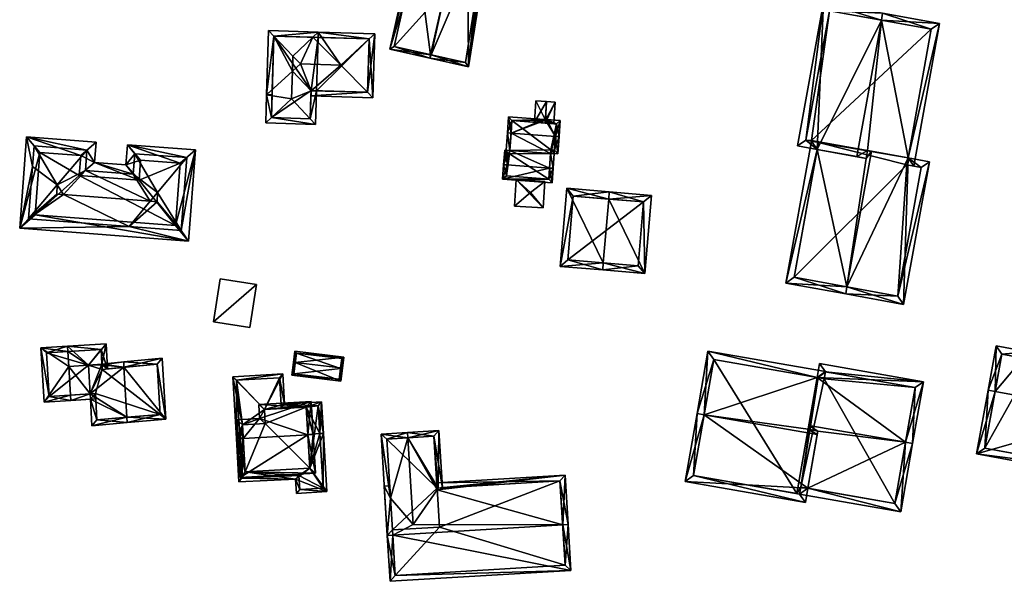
# Model space of a CAD drawing. Header units: inches. Extents: x 2528110 to 2532513, y 1151075 to 1152012.
# Tile 76 of 99: x 2532092 to 2532230, y 1151280 to 1151359. Entities that reach past the tile are written whole.
import ezdxf

# ---------------------------------------------------------------- set-up
doc = ezdxf.new("R2010")
doc.units = ezdxf.units.IN
doc.header["$MEASUREMENT"] = 0
doc.layers.add('Gebaeude Einzelhaus', color=10, linetype='Continuous')
doc.layers.add('Offenes Gebaeude', color=10, linetype='Continuous')

msp = doc.modelspace()

# ---------------------------------------------------------------- meshes
at = {"layer": 'Gebaeude Einzelhaus'}
mesh = msp.add_polyface(dxfattribs=at)
corners = [(2532156.168, 1151365.52, 399.453), (2532154.804, 1151352.165, 398.979), (2532157.574, 1151369.767, 398.979), (2532154.691, 1151365.852, 400.434), (2532149.587, 1151353.851, 402.497), (2532149.388, 1151353.384, 402.577), (2532156.94, 1151368.952, 399.304), (2532157.145, 1151369.863, 399.264), (2532152.313, 1151366.387, 402.577), (2532149.498, 1151353.871, 402.577), (2532149.629, 1151375.891, 399.61), (2532149.739, 1151376.379, 399.61), (2532148.763, 1151376.599, 398.979), (2532147.723, 1151367.42, 399.61), (2532143.823, 1151354.635, 398.979), (2532148.7, 1151371.763, 399.61), (2532154.393, 1151352.77, 399.304), (2532149.14, 1151376.001, 399.294), (2532144.42, 1151355.013, 399.294), (2532149.629, 1151375.891, 390.108), (2532149.14, 1151376.001, 390.108), (2532144.42, 1151355.013, 390.108), (2532154.393, 1151352.77, 390.108), (2532156.94, 1151368.952, 397.678), (2532156.939, 1151368.946, 390.108), (2532157.085, 1151369.877, 390.108), (2532154.21, 1151374.86, 390.108), (2532157.726, 1151373.949, 390.108)]
mesh.append_faces([[corners[k] for k in face] for face in [(4, 5, 9), (14, 18, 5), (5, 18, 9), (10, 17, 11), (11, 17, 12), (12, 17, 14), (14, 17, 18), (1, 6, 2), (2, 6, 7), (5, 16, 1), (1, 16, 6), (5, 4, 16), (13, 9, 8), (13, 14, 9), (9, 14, 5), (10, 12, 15), (15, 12, 13), (13, 12, 14), (10, 11, 12), (4, 9, 5), (4, 8, 9), (4, 3, 8), (0, 2, 6), (6, 2, 7), (5, 1, 4), (4, 1, 3), (3, 1, 0), (0, 1, 2)]], dxfattribs={"color": 13})
mesh.append_faces([[corners[k] for k in face] for face in [(19, 24, 20), (20, 24, 21), (21, 24, 22), (19, 26, 24), (24, 26, 25), (25, 26, 27), (16, 23, 6), (16, 22, 23), (23, 22, 24), (9, 18, 4), (4, 18, 16), (16, 18, 22), (22, 18, 21), (18, 17, 21), (21, 17, 20), (20, 17, 19), (19, 17, 10)]], dxfattribs={"color": 41})
mesh = msp.add_polyface(dxfattribs=at)
corners = [(2532215.5, 1151319.026, 400.23), (2532219.098, 1151338.938, 400.23), (2532216.119, 1151339.476, 402.79), (2532207.603, 1151321.469, 407.17), (2532211.023, 1151340.396, 407.17), (2532207.425, 1151320.485, 407.17), (2532210.487, 1151340.493, 406.725), (2532210.486, 1151340.486, 406.725), (2532203.457, 1151340.637, 401.048), (2532203.635, 1151341.621, 401.048), (2532202.651, 1151341.799, 400.23), (2532199.073, 1151321.994, 400.23), (2532210.291, 1151339.403, 406.725), (2532214.694, 1151320.188, 401.076), (2532217.935, 1151338.131, 401.076), (2532215.941, 1151338.491, 402.79), (2532200.235, 1151322.8, 401.048), (2532203.457, 1151340.637, 403.178), (2532204.341, 1151361.158, 400.83), (2532200.723, 1151341.131, 400.83), (2532212.405, 1151358.685, 407.907), (2532212.583, 1151359.669, 407.907), (2532208.964, 1151339.643, 407.907), (2532216.119, 1151339.476, 401.707), (2532215.941, 1151338.491, 401.707), (2532216.925, 1151338.313, 400.83), (2532220.524, 1151358.234, 400.83), (2532205.148, 1151359.996, 401.676), (2532201.885, 1151341.938, 401.675), (2532203.635, 1151341.621, 403.178), (2532219.363, 1151357.428, 401.706), (2532202.651, 1151341.799, 388.703), (2532203.635, 1151341.621, 388.703), (2532200.235, 1151322.8, 388.703), (2532214.694, 1151320.188, 388.703), (2532217.935, 1151338.131, 388.703), (2532215.941, 1151338.491, 388.703), (2532216.119, 1151339.476, 388.703), (2532202.67, 1151341.906, 388.703), (2532219.363, 1151357.428, 388.703), (2532205.148, 1151359.996, 388.703), (2532201.885, 1151341.938, 388.703)]
mesh.append_faces([[corners[k] for k in face] for face in [(26, 30, 21), (21, 30, 20), (25, 23, 26), (26, 23, 30), (25, 24, 23), (18, 28, 19), (19, 28, 17), (17, 28, 29), (21, 27, 18), (18, 27, 28), (21, 20, 27), (6, 22, 7), (7, 22, 12), (23, 20, 6), (6, 20, 22), (23, 26, 20), (20, 26, 21), (23, 25, 26), (23, 24, 25), (20, 17, 22), (21, 18, 20), (20, 18, 17), (17, 18, 19), (11, 16, 5), (5, 16, 3), (10, 8, 11), (11, 8, 16), (10, 9, 8), (1, 14, 2), (2, 14, 15), (0, 13, 1), (1, 13, 14), (0, 5, 13), (13, 5, 3), (12, 4, 7), (8, 3, 12), (12, 3, 4), (8, 11, 3), (3, 11, 5), (8, 10, 11), (8, 9, 10), (4, 6, 7), (0, 3, 5), (0, 2, 3), (3, 2, 4), (0, 1, 2)]], dxfattribs={"color": 13})
mesh.append_faces([[corners[k] for k in face] for face in [(40, 38, 41), (41, 38, 31), (40, 39, 38), (38, 39, 37), (22, 17, 12), (12, 17, 8), (29, 9, 17), (17, 9, 8), (28, 9, 29), (28, 10, 9), (28, 41, 10), (10, 41, 31), (28, 40, 41), (28, 27, 40), (27, 39, 40), (20, 30, 27), (27, 30, 39), (23, 37, 30), (30, 37, 39), (34, 36, 35), (36, 32, 37), (37, 32, 38), (38, 32, 31), (34, 33, 36), (36, 33, 32), (4, 2, 6), (6, 2, 23), (24, 23, 15), (15, 23, 2), (24, 37, 23), (24, 36, 37), (14, 24, 15), (14, 36, 24), (14, 35, 36), (14, 13, 35), (35, 13, 34), (3, 16, 13), (13, 16, 34), (34, 16, 33), (8, 33, 16), (8, 32, 33), (8, 9, 32), (10, 32, 9), (10, 31, 32)]], dxfattribs={"color": 41})
mesh = msp.add_polyface(dxfattribs=at)
corners = [(2532127.305, 1151345.083, 400.169), (2532126.52, 1151344.355, 399.87), (2532133.439, 1151344.148, 399.87), (2532132.711, 1151344.927, 400.172), (2532130.123, 1151347.695, 401.243), (2532130.239, 1151351.565, 401.243), (2532130.303, 1151353.687, 401.243), (2532127.645, 1151356.465, 400.169), (2532126.638, 1151348.293, 399.87), (2532126.905, 1151357.238, 399.87), (2532132.829, 1151348.849, 400.171), (2532133.579, 1151348.835, 399.87), (2532132.829, 1151348.858, 400.171), (2532133.802, 1151356.28, 399.87), (2532133.824, 1151357.03, 399.87), (2532133.058, 1151356.303, 400.169), (2532132.711, 1151344.92, 400.169), (2532127.633, 1151356.465, 400.164), (2532127.41, 1151348.994, 400.164), (2532127.293, 1151345.083, 400.165), (2532131.36, 1151352.583, 401.67), (2532136.999, 1151352.414, 401.67), (2532140.939, 1151356.066, 400.169), (2532141.724, 1151356.794, 399.87), (2532141.456, 1151347.849, 399.87), (2532140.701, 1151348.622, 400.175), (2532132.806, 1151348.108, 399.87), (2532127.388, 1151348.271, 399.87), (2532140.729, 1151348.621, 400.164), (2532140.951, 1151356.066, 400.165), (2532132.829, 1151348.858, 400.175), (2532133.802, 1151356.28, 390.485), (2532127.633, 1151356.465, 390.485), (2532127.293, 1151345.083, 390.485), (2532132.711, 1151344.92, 390.485), (2532132.806, 1151348.108, 392.333), (2532132.807, 1151348.108, 392.329), (2532132.829, 1151348.858, 390.485), (2532133.579, 1151348.835, 390.485), (2532140.729, 1151348.621, 390.485), (2532140.951, 1151356.066, 390.485)]
mesh.append_faces([[corners[k] for k in face] for face in [(25, 10, 30), (25, 26, 10), (25, 24, 26), (8, 18, 27), (23, 29, 22), (24, 28, 23), (23, 28, 29), (24, 25, 28), (14, 22, 15), (14, 23, 22), (8, 27, 18), (10, 20, 5), (10, 21, 20), (10, 25, 21), (10, 26, 25), (25, 26, 24), (5, 20, 6), (25, 22, 21), (25, 24, 22), (22, 24, 23), (14, 22, 23), (14, 21, 22), (14, 15, 21), (21, 15, 20), (20, 15, 6), (17, 9, 7), (15, 7, 14), (14, 7, 9), (13, 15, 14), (2, 16, 3), (10, 11, 3), (3, 11, 2), (10, 12, 11), (1, 19, 0), (8, 19, 1), (8, 18, 19), (8, 17, 18), (8, 9, 17), (1, 0, 2), (2, 0, 16), (15, 7, 6), (15, 14, 7), (7, 14, 9), (13, 14, 15), (10, 11, 12), (10, 3, 11), (11, 3, 2), (5, 4, 10), (10, 4, 3), (5, 8, 4), (4, 8, 0), (0, 8, 1), (5, 7, 8), (8, 7, 9), (5, 6, 7), (0, 3, 4), (0, 2, 3), (0, 1, 2)]], dxfattribs={"color": 13})
mesh.append_faces([[corners[k] for k in face] for face in [(38, 40, 39), (38, 31, 40), (22, 13, 15), (22, 40, 13), (13, 40, 31), (22, 29, 40), (29, 28, 40), (40, 28, 39), (28, 25, 39), (30, 11, 25), (25, 11, 39), (39, 11, 38), (30, 12, 11), (37, 35, 36), (30, 10, 12), (33, 37, 34), (37, 31, 38), (33, 32, 37), (37, 32, 31), (12, 37, 11), (11, 37, 38), (35, 10, 3), (35, 12, 10), (35, 37, 12), (34, 36, 16), (34, 37, 36), (36, 35, 16), (16, 35, 3), (16, 0, 34), (34, 0, 33), (0, 19, 33), (18, 33, 19), (17, 32, 18), (18, 32, 33), (7, 32, 17), (15, 32, 7), (13, 31, 15), (15, 31, 32)]], dxfattribs={"color": 41})
mesh = msp.add_polyface(dxfattribs=at)
corners = [(2532160.202, 1151338.478, 396.85), (2532159.704, 1151338.514, 396.85), (2532159.556, 1151336.485, 396.01), (2532166.107, 1151338.047, 396.85), (2532166.458, 1151335.983, 396.01), (2532166.605, 1151338.011, 396.85), (2532160.054, 1151340.553, 396.01), (2532159.854, 1151340.568, 396.01), (2532160.553, 1151340.517, 396.01), (2532166.257, 1151340.101, 396.01), (2532166.755, 1151340.065, 396.01), (2532160.315, 1151340.031, 396.215), (2532160.516, 1151340.016, 396.215), (2532160.091, 1151336.948, 396.217), (2532165.995, 1151336.518, 396.217), (2532166.937, 1151342.472, 396.85), (2532167.436, 1151342.436, 396.85), (2532167.6, 1151344.676, 396.01), (2532165.675, 1151344.816, 396.01), (2532165.538, 1151344.729, 396.046), (2532160.728, 1151342.925, 396.85), (2532165.369, 1151344.838, 396.01), (2532160.393, 1151345.2, 396.01), (2532160.229, 1151342.961, 396.85), (2532167.261, 1151340.028, 396.01), (2532166.796, 1151340.564, 396.184), (2532166.564, 1151340.526, 396.165), (2532160.855, 1151344.665, 396.197), (2532167.065, 1151344.214, 396.197), (2532166.293, 1151340.6, 396.184), (2532166.429, 1151340.444, 396.133), (2532166.639, 1151340.551, 396.176), (2532160.516, 1151340.016, 390.515), (2532160.553, 1151340.517, 390.515), (2532160.315, 1151340.031, 390.515), (2532160.091, 1151336.948, 390.515), (2532165.995, 1151336.518, 390.515), (2532166.257, 1151340.101, 390.515), (2532166.293, 1151340.6, 390.515), (2532166.429, 1151340.444, 390.515), (2532166.564, 1151340.526, 390.515), (2532166.639, 1151340.551, 390.515), (2532166.796, 1151340.564, 390.515), (2532167.065, 1151344.214, 390.515), (2532166.691, 1151344.241, 395.623), (2532165.513, 1151344.327, 396.046), (2532166.691, 1151344.241, 395.723), (2532163.997, 1151344.437, 395.633), (2532160.855, 1151344.665, 390.515), (2532163.997, 1151344.437, 395.733), (2532165.513, 1151344.327, 395.946)]
mesh.append_faces([[corners[k] for k in face] for face in [(31, 25, 26), (30, 26, 9), (29, 30, 9), (23, 8, 6), (23, 20, 8), (22, 27, 23), (23, 27, 20), (28, 16, 15), (28, 17, 16), (28, 18, 17), (27, 19, 28), (28, 19, 18), (22, 21, 27), (27, 21, 19), (25, 10, 26), (26, 10, 9), (25, 24, 10), (25, 16, 24), (25, 15, 16), (8, 23, 6), (9, 20, 8), (8, 20, 23), (10, 15, 9), (9, 15, 20), (10, 24, 15), (15, 24, 16), (20, 22, 23), (20, 21, 22), (15, 19, 20), (20, 19, 21), (15, 18, 19), (15, 17, 18), (15, 16, 17), (4, 14, 5), (5, 14, 3), (13, 1, 0), (4, 2, 14), (14, 2, 13), (13, 2, 1), (11, 8, 12), (11, 6, 8), (11, 7, 6), (11, 1, 7), (11, 0, 1), (5, 9, 10), (5, 3, 9), (9, 5, 10), (8, 3, 9), (9, 3, 5), (6, 0, 8), (8, 0, 3), (6, 1, 0), (6, 7, 1), (3, 4, 5), (0, 2, 3), (3, 2, 4), (0, 1, 2)]], dxfattribs={"color": 13})
mesh.append_faces([[corners[k] for k in face] for face in [(38, 48, 43), (38, 43, 42), (38, 42, 41), (38, 41, 40), (38, 40, 39), (33, 48, 38), (33, 38, 37), (8, 48, 33), (8, 27, 48), (8, 20, 27), (44, 47, 50), (49, 27, 45), (27, 49, 47), (47, 48, 27), (44, 43, 47), (47, 43, 48), (45, 28, 46), (46, 28, 44), (28, 45, 27), (44, 28, 43), (15, 25, 28), (28, 25, 43), (43, 25, 42), (25, 31, 42), (42, 31, 41), (31, 26, 41), (41, 26, 40), (26, 30, 40), (40, 30, 39), (30, 38, 39), (30, 29, 38), (29, 9, 38), (38, 9, 37), (32, 37, 36), (32, 36, 35), (32, 35, 34), (33, 37, 32), (9, 36, 37), (3, 14, 9), (9, 14, 36), (14, 13, 36), (36, 13, 35), (0, 11, 13), (13, 11, 35), (35, 11, 34), (11, 12, 34), (34, 12, 32), (12, 8, 32), (32, 8, 33)]], dxfattribs={"color": 41})
mesh = msp.add_polyface(dxfattribs=at)
corners = [(2532101.561, 1151340.566, 398.896), (2532102.628, 1151338.831, 398.896), (2532102.843, 1151341.645, 398.896), (2532108.013, 1151337.185, 398.896), (2532106.99, 1151338.499, 398.896), (2532101.342, 1151337.695, 398.896), (2532093.153, 1151342.386, 398.896), (2532093.961, 1151338.259, 398.896), (2532092.18, 1151329.664, 398.896), (2532094.181, 1151341.13, 398.896), (2532107.455, 1151329.884, 398.896), (2532115.744, 1151327.863, 398.896), (2532093.404, 1151330.958, 398.896), (2532114.723, 1151329.329, 398.896), (2532116.716, 1151340.585, 398.896), (2532115.5, 1151339.501, 398.896), (2532107.205, 1151341.313, 398.896), (2532108.233, 1151340.056, 398.896), (2532115.5, 1151339.501, 399.088), (2532108.233, 1151340.056, 399.088), (2532111.415, 1151334.658, 401.582), (2532114.723, 1151329.329, 399.088), (2532108.013, 1151337.185, 399.088), (2532110.391, 1151333.423, 400.937), (2532111.339, 1151333.35, 400.936), (2532107.455, 1151329.884, 399.088), (2532114.72, 1151329.329, 399.088), (2532098.294, 1151334.348, 400.937), (2532097.359, 1151334.419, 400.937), (2532093.404, 1151330.958, 399.088), (2532101.342, 1151337.695, 399.088), (2532097.426, 1151335.726, 401.582), (2532101.561, 1151340.566, 399.088), (2532094.181, 1151341.13, 399.088), (2532093.961, 1151338.259, 399.088), (2532114.57, 1151338.744, 398.896), (2532109.046, 1151339.166, 398.896), (2532113.903, 1151330.009, 398.896), (2532094.326, 1151331.505, 398.896), (2532094.994, 1151340.24, 398.896), (2532100.696, 1151339.804, 398.896), (2532108.831, 1151336.353, 398.896), (2532100.481, 1151336.989, 398.896), (2532100.481, 1151336.989, 389.648), (2532108.831, 1151336.353, 389.648), (2532100.696, 1151339.804, 389.648), (2532094.994, 1151340.24, 389.648), (2532094.326, 1151331.505, 389.648), (2532113.903, 1151330.009, 389.648), (2532114.57, 1151338.744, 389.648), (2532109.046, 1151339.166, 389.648)]
mesh.append_faces([[corners[k] for k in face] for face in [(4, 36, 41), (40, 1, 42), (42, 1, 41), (41, 1, 4), (40, 2, 1), (39, 6, 40), (40, 6, 2), (38, 8, 39), (39, 8, 6), (37, 11, 38), (38, 11, 8), (35, 14, 37), (37, 14, 11), (36, 16, 35), (16, 36, 4), (35, 16, 14), (31, 34, 29), (31, 33, 34), (32, 33, 31), (29, 28, 31), (31, 28, 27), (32, 31, 30), (30, 31, 27), (23, 30, 27), (23, 22, 30), (27, 25, 23), (27, 29, 25), (27, 28, 29), (23, 24, 20), (20, 24, 21), (23, 25, 24), (24, 25, 26), (20, 22, 23), (20, 19, 22), (21, 18, 20), (18, 19, 20), (17, 4, 3), (15, 16, 17), (17, 16, 4), (13, 14, 15), (15, 14, 16), (10, 11, 13), (13, 11, 14), (7, 8, 12), (12, 8, 10), (10, 8, 11), (0, 6, 9), (9, 6, 7), (7, 6, 8), (0, 2, 6), (5, 1, 0), (1, 5, 3), (1, 3, 4), (0, 1, 2)]], dxfattribs={"color": 13})
mesh.append_faces([[corners[k] for k in face] for face in [(48, 44, 49), (49, 44, 50), (45, 43, 46), (46, 43, 47), (47, 43, 48), (48, 43, 44), (41, 36, 44), (44, 36, 50), (36, 35, 50), (50, 35, 49), (35, 37, 49), (49, 37, 48), (37, 38, 48), (48, 38, 47), (38, 39, 47), (47, 39, 46), (39, 40, 46), (46, 40, 45), (40, 42, 45), (45, 42, 43), (42, 41, 43), (43, 41, 44), (7, 33, 9), (7, 34, 33), (0, 9, 32), (32, 9, 33), (0, 32, 5), (5, 32, 30), (7, 12, 34), (34, 12, 29), (22, 3, 30), (30, 3, 5), (12, 10, 29), (29, 10, 25), (15, 18, 13), (13, 18, 21), (13, 26, 10), (10, 26, 25), (13, 21, 26), (19, 17, 22), (22, 17, 3), (15, 17, 18), (18, 17, 19)]], dxfattribs={"color": 41})
mesh = msp.add_polyface(dxfattribs=at)
corners = [(2532174.357, 1151333.726, 401.399), (2532174.441, 1151334.723, 401.399), (2532168.503, 1151335.224, 397.918), (2532173.605, 1151324.819, 401.399), (2532167.581, 1151324.324, 397.918), (2532173.521, 1151323.823, 401.399), (2532179.391, 1151323.328, 397.503), (2532180.311, 1151334.226, 397.503), (2532168.663, 1151325.236, 398.503), (2532169.415, 1151334.144, 398.502), (2532178.479, 1151324.408, 398.164), (2532179.231, 1151333.314, 398.164), (2532179.231, 1151333.314, 390.469), (2532169.415, 1151334.144, 390.469), (2532168.663, 1151325.236, 390.469), (2532178.479, 1151324.408, 390.469)]
mesh.append_faces([[corners[k] for k in face] for face in [(0, 9, 1), (11, 0, 1), (1, 9, 2), (7, 11, 1), (6, 10, 11), (6, 11, 7), (3, 10, 5), (8, 3, 5), (5, 10, 6), (9, 8, 4), (2, 9, 4), (4, 8, 5), (0, 7, 1), (3, 6, 0), (0, 6, 7), (3, 5, 6), (3, 4, 5), (0, 2, 3), (3, 2, 4), (0, 1, 2)]], dxfattribs={"color": 13})
mesh.append_faces([[corners[k] for k in face] for face in [(12, 15, 14), (12, 14, 13), (11, 15, 12), (10, 15, 11), (14, 15, 3), (3, 15, 10), (8, 14, 3), (13, 14, 9), (9, 14, 8), (12, 13, 0), (0, 13, 9), (11, 12, 0)]], dxfattribs={"color": 41})
mesh = msp.add_polyface(dxfattribs=at)
corners = [(2532228.276, 1151306.864, 405.915), (2532227.293, 1151307.044, 405.915), (2532225.664, 1151298.154, 399.798), (2532245.237, 1151303.756, 405.915), (2532244.593, 1151294.686, 399.798), (2532246.22, 1151303.576, 405.915), (2532228.426, 1151313.239, 401.839), (2532232.933, 1151312.413, 401.839), (2532247.324, 1151309.6, 401.952), (2532243.139, 1151310.366, 401.952), (2532242.656, 1151313.277, 400.155), (2532243.739, 1151313.64, 399.798), (2532235.706, 1151314.55, 400.155), (2532242.755, 1151313.82, 399.798), (2532233.501, 1151315.515, 399.798), (2532235.805, 1151315.093, 399.798), (2532246.16, 1151308.796, 402.599), (2532241.975, 1151309.563, 402.599), (2532233.736, 1151311.249, 402.486), (2532229.23, 1151312.075, 402.486), (2532234.305, 1151314.351, 400.445), (2532235.625, 1151314.11, 400.445), (2532226.828, 1151298.958, 400.475), (2532243.789, 1151295.85, 400.475), (2532262.843, 1151318.574, 405.972), (2532263.828, 1151318.394, 405.972), (2532264.99, 1151324.744, 401.403), (2532255.114, 1151326.553, 401.403), (2532242.241, 1151329.048, 401.307), (2532256.271, 1151332.871, 396.856), (2532237.299, 1151323.253, 405.972), (2532243.374, 1151335.234, 396.856), (2532237.503, 1151329.915, 401.307), (2532236.315, 1151323.433, 405.972), (2532234.716, 1151314.699, 400.134), (2532235.7, 1151314.519, 400.134), (2532262.228, 1151309.661, 400.134), (2532242.65, 1151313.246, 400.134), (2532261.424, 1151310.825, 400.792), (2532242.83, 1151314.23, 400.792), (2532244.178, 1151334.07, 397.564), (2532243.045, 1151327.884, 402.015), (2532238.306, 1151328.751, 402.015), (2532255.108, 1151332.068, 397.564), (2532263.826, 1151323.94, 402.111), (2532253.95, 1151325.749, 402.111), (2532235.625, 1151314.11, 387.398), (2532235.805, 1151315.093, 387.398), (2532234.305, 1151314.351, 387.398), (2532233.736, 1151311.249, 387.398), (2532229.23, 1151312.075, 387.398), (2532226.828, 1151298.958, 387.398), (2532236.55, 1151297.176, 394.521), (2532236.55, 1151297.176, 387.398), (2532243.789, 1151295.85, 394.521), (2532246.16, 1151308.796, 394.521), (2532241.975, 1151309.563, 394.521), (2532242.755, 1151313.82, 394.521), (2532241.975, 1151309.563, 387.398), (2532242.755, 1151313.82, 387.398), (2532243.789, 1151295.85, 387.398), (2532246.16, 1151308.796, 387.398), (2532242.83, 1151314.23, 394.521), (2532261.114, 1151310.882, 394.521), (2532261.424, 1151310.825, 397.725), (2532259.472, 1151311.182, 398.002), (2532261.424, 1151310.825, 387.398), (2532249.938, 1151312.928, 398.193), (2532249.938, 1151312.928, 398.293), (2532261.424, 1151310.825, 398.293), (2532261.114, 1151310.882, 387.398), (2532263.826, 1151323.94, 387.398), (2532263.826, 1151323.94, 396.503), (2532263.768, 1151323.623, 398.293), (2532263.826, 1151323.94, 398.018), (2532253.95, 1151325.749, 397.99), (2532254.026, 1151325.735, 397.89), (2532253.95, 1151325.749, 387.398), (2532253.95, 1151325.749, 397.89), (2532254.354, 1151327.953, 395.975), (2532255.108, 1151332.068, 387.398), (2532254.354, 1151327.953, 396.075), (2532244.178, 1151334.07, 387.398), (2532243.045, 1151327.884, 387.398), (2532238.306, 1151328.751, 387.398), (2532242.83, 1151314.23, 387.398)]
mesh.append_faces([[corners[k] for k in face] for face in [(32, 42, 33), (33, 42, 30), (44, 25, 24), (44, 26, 25), (43, 27, 45), (45, 27, 44), (44, 27, 26), (40, 29, 43), (43, 29, 27), (40, 31, 29), (32, 28, 42), (42, 28, 41), (41, 28, 40), (40, 28, 31), (38, 10, 39), (38, 37, 10), (38, 36, 37), (38, 25, 36), (38, 24, 25), (12, 33, 30), (35, 34, 12), (12, 34, 33), (24, 36, 25), (30, 10, 24), (24, 10, 36), (36, 10, 37), (30, 12, 10), (12, 34, 35), (30, 33, 12), (12, 33, 34), (30, 32, 33), (30, 28, 32), (28, 29, 31), (24, 27, 30), (30, 27, 28), (28, 27, 29), (24, 26, 27), (24, 25, 26), (4, 23, 5), (5, 23, 3), (22, 1, 0), (4, 2, 23), (23, 2, 22), (22, 2, 1), (20, 12, 21), (20, 15, 12), (20, 14, 15), (20, 7, 14), (7, 19, 6), (6, 19, 1), (1, 19, 0), (20, 18, 7), (7, 18, 19), (11, 10, 13), (16, 5, 3), (16, 8, 5), (11, 9, 10), (10, 9, 17), (17, 9, 16), (16, 9, 8), (7, 12, 14), (14, 12, 15), (10, 11, 13), (7, 9, 12), (12, 9, 10), (10, 9, 11), (7, 3, 9), (9, 3, 8), (8, 3, 5), (7, 0, 3), (7, 6, 0), (0, 6, 1), (3, 4, 5), (0, 2, 3), (3, 2, 4), (0, 1, 2)]], dxfattribs={"color": 13})
mesh.append_faces([[corners[k] for k in face] for face in [(70, 71, 66), (70, 77, 71), (77, 83, 80), (80, 83, 82), (83, 47, 84), (70, 85, 77), (77, 85, 83), (83, 85, 47), (47, 85, 59), (30, 15, 12), (15, 84, 47), (30, 42, 15), (15, 42, 84), (42, 41, 84), (84, 41, 83), (41, 40, 83), (83, 40, 82), (40, 43, 82), (82, 43, 80), (77, 79, 78), (79, 43, 81), (81, 43, 75), (75, 43, 45), (77, 80, 79), (79, 80, 43), (71, 77, 72), (72, 77, 76), (76, 77, 78), (45, 74, 75), (45, 44, 74), (44, 73, 74), (44, 24, 73), (73, 24, 69), (69, 24, 38), (66, 72, 64), (66, 71, 72), (66, 63, 70), (39, 68, 38), (38, 68, 69), (63, 67, 62), (62, 67, 39), (39, 67, 68), (63, 65, 67), (66, 64, 63), (63, 64, 65), (10, 13, 39), (39, 13, 62), (62, 13, 57), (53, 58, 60), (60, 58, 61), (58, 46, 59), (59, 46, 47), (50, 49, 51), (51, 49, 53), (53, 49, 58), (58, 49, 46), (46, 49, 48), (10, 57, 13), (10, 56, 57), (10, 17, 56), (55, 56, 16), (16, 56, 17), (16, 23, 55), (55, 23, 54), (16, 3, 23), (23, 52, 54), (52, 51, 53), (23, 22, 52), (52, 22, 51), (22, 50, 51), (0, 19, 22), (22, 19, 50), (19, 18, 50), (50, 18, 49), (18, 20, 49), (49, 20, 48), (20, 21, 48), (48, 21, 46), (12, 46, 21), (12, 15, 46), (46, 15, 47)]], dxfattribs={"color": 41})
mesh = msp.add_polyface(dxfattribs=at)
corners = [(2532125.217, 1151321.772, 395.591), (2532119.224, 1151316.567, 395.332), (2532124.279, 1151315.776, 395.332), (2532120.162, 1151322.563, 395.591), (2532120.162, 1151322.563, 389.267), (2532125.217, 1151321.772, 389.267), (2532119.224, 1151316.567, 389.267), (2532124.279, 1151315.776, 389.267)]
mesh.append_faces([[corners[k] for k in face] for face in [(3, 1, 0), (0, 1, 2)]], dxfattribs={"color": 13})
mesh.append_faces([[corners[k] for k in face] for face in [(4, 5, 6), (6, 5, 7), (0, 2, 5), (5, 2, 7), (2, 1, 7), (7, 1, 6), (1, 4, 6), (1, 3, 4), (3, 0, 4), (4, 0, 5)]], dxfattribs={"color": 41})
mesh = msp.add_polyface(dxfattribs=at)
corners = [(2532102.263, 1151302.083, 397.208), (2532107.194, 1151302.514, 399.125), (2532107.149, 1151303.264, 399.125), (2532101.996, 1151306.524, 397.208), (2532106.733, 1151310.234, 399.126), (2532102.041, 1151305.774, 397.208), (2532103.661, 1151310.695, 397.948), (2532106.688, 1151310.984, 399.126), (2532101.758, 1151310.513, 397.208), (2532112.561, 1151302.985, 397.208), (2532112.053, 1151311.496, 397.208), (2532102.745, 1151306.569, 397.498), (2532102.965, 1151302.898, 397.499), (2532111.769, 1151303.669, 397.475), (2532111.35, 1151310.676, 397.475), (2532103.669, 1151310.573, 397.948), (2532103.7, 1151309.944, 397.946), (2532104.447, 1151310.015, 394.576), (2532103.661, 1151310.695, 394.824), (2532103.669, 1151310.573, 394.824), (2532104.239, 1151313.496, 394.576), (2532101.758, 1151310.513, 395.461), (2532103.7, 1151309.944, 394.826), (2532098.855, 1151313.175, 396.375), (2532098.9, 1151312.426, 396.375), (2532099.024, 1151310.349, 396.375), (2532101.996, 1151306.524, 395.461), (2532102.79, 1151305.819, 395.211), (2532102.745, 1151306.569, 395.211), (2532099.308, 1151305.611, 396.375), (2532099.263, 1151306.36, 396.375), (2532095.598, 1151305.389, 395.176), (2532095.145, 1151312.953, 395.176), (2532103.535, 1151312.703, 394.826), (2532095.939, 1151312.249, 395.418), (2532096.301, 1151306.183, 395.418), (2532101.996, 1151306.524, 388.983), (2532102.745, 1151306.569, 388.983), (2532102.965, 1151302.898, 388.983), (2532111.769, 1151303.669, 388.983), (2532111.35, 1151310.676, 388.983), (2532103.7, 1151309.944, 388.983), (2532103.669, 1151310.573, 388.983), (2532103.661, 1151310.695, 388.983), (2532101.758, 1151310.513, 388.983), (2532103.535, 1151312.703, 388.983), (2532095.939, 1151312.249, 388.983), (2532096.301, 1151306.183, 388.983)]
mesh.append_faces([[corners[k] for k in face] for face in [(30, 3, 29), (29, 3, 5), (30, 3, 25), (25, 3, 8), (30, 29, 3), (3, 29, 5), (29, 26, 27), (27, 26, 28), (29, 30, 26), (31, 35, 29), (29, 35, 30), (34, 23, 24), (31, 32, 35), (35, 32, 34), (34, 32, 23), (18, 17, 19), (19, 17, 22), (18, 33, 17), (17, 33, 20), (20, 33, 23), (23, 33, 24), (32, 24, 23), (32, 25, 24), (32, 31, 25), (25, 31, 30), (30, 31, 29), (29, 26, 30), (29, 27, 26), (26, 27, 28), (21, 24, 25), (21, 23, 24), (21, 20, 23), (17, 19, 22), (21, 18, 20), (20, 18, 17), (17, 18, 19), (7, 4, 15), (15, 4, 16), (7, 15, 6), (10, 14, 7), (7, 14, 4), (13, 1, 2), (10, 9, 14), (14, 9, 13), (13, 9, 1), (5, 12, 0), (0, 12, 1), (1, 12, 2), (5, 11, 12), (5, 3, 11), (4, 10, 7), (2, 9, 4), (4, 9, 10), (2, 1, 9), (3, 6, 8), (3, 4, 6), (6, 4, 7), (0, 2, 5), (5, 2, 3), (3, 2, 4), (0, 1, 2)]], dxfattribs={"color": 13})
mesh.append_faces([[corners[k] for k in face] for face in [(21, 25, 8), (3, 30, 26), (43, 44, 45), (45, 44, 46), (46, 44, 47), (47, 44, 36), (47, 30, 35), (47, 36, 30), (30, 36, 26), (35, 34, 47), (47, 34, 46), (24, 46, 34), (24, 45, 46), (24, 33, 45), (18, 45, 33), (18, 43, 45), (42, 44, 43), (37, 39, 38), (42, 41, 44), (44, 41, 36), (36, 41, 37), (37, 41, 39), (39, 41, 40), (22, 15, 16), (22, 19, 15), (22, 41, 19), (19, 41, 42), (19, 6, 15), (19, 18, 6), (19, 42, 18), (18, 42, 43), (14, 22, 4), (4, 22, 16), (14, 40, 22), (22, 40, 41), (14, 13, 40), (40, 13, 39), (2, 39, 13), (2, 38, 39), (2, 12, 38), (28, 12, 11), (28, 38, 12), (28, 37, 38), (36, 28, 26), (26, 28, 3), (3, 28, 11), (36, 37, 28), (8, 18, 21), (8, 6, 18)]], dxfattribs={"color": 41})
mesh = msp.add_polyface(dxfattribs=at)
corners = [(2532130.631, 1151310.898, 394.924), (2532130.566, 1151312.477, 394.109), (2532130.383, 1151310.927, 394.924), (2532137.385, 1151311.674, 394.109), (2532136.957, 1151310.153, 394.924), (2532137.203, 1151310.124, 394.924), (2532130.171, 1151309.124, 394.033), (2532136.99, 1151308.321, 394.033), (2532137.108, 1151311.455, 394.239), (2532130.785, 1151312.2, 394.239), (2532136.771, 1151308.599, 394.156), (2532136.949, 1151310.082, 394.889), (2532130.448, 1151309.343, 394.156), (2532136.949, 1151310.082, 389.205), (2532137.108, 1151311.455, 389.205), (2532130.785, 1151312.2, 389.205), (2532130.448, 1151309.343, 389.205), (2532136.771, 1151308.599, 389.205)]
mesh.append_faces([[corners[k] for k in face] for face in [(12, 2, 0), (10, 6, 12), (12, 6, 2), (10, 7, 6), (4, 5, 11), (11, 5, 10), (10, 5, 7), (3, 9, 1), (1, 9, 2), (2, 9, 0), (3, 8, 9), (4, 8, 5), (5, 8, 3), (0, 7, 4), (4, 7, 5), (0, 6, 7), (0, 2, 6), (3, 4, 5), (3, 0, 4), (3, 1, 0), (0, 1, 2)]], dxfattribs={"color": 13})
mesh.append_faces([[corners[k] for k in face] for face in [(13, 17, 16), (13, 16, 15), (13, 15, 14), (10, 17, 13), (10, 13, 11), (16, 17, 12), (12, 17, 10), (15, 16, 12), (0, 15, 12), (9, 15, 0), (14, 15, 8), (8, 15, 9), (13, 14, 8), (11, 13, 8), (11, 8, 4)]], dxfattribs={"color": 41})
mesh = msp.add_polyface(dxfattribs=at)
corners = [(2532215.781, 1151299.767, 406.572), (2532215.106, 1151290.078, 399.134), (2532216.765, 1151299.595, 406.572), (2532202.146, 1151293.352, 399.904), (2532200.989, 1151292.539, 399.134), (2532203.539, 1151301.343, 406.15), (2532202.276, 1151302.12, 406.572), (2532202.182, 1151301.58, 406.15), (2532200.99, 1151292.544, 399.138), (2532201.161, 1151293.524, 399.904), (2532200.617, 1151292.609, 399.138), (2532200.616, 1151292.604, 399.134), (2532203.445, 1151308.825, 400.795), (2532218.27, 1151308.226, 399.134), (2532203.781, 1151310.753, 399.134), (2532214.293, 1151291.235, 399.904), (2532217.114, 1151307.413, 399.983), (2532204.594, 1151309.596, 399.983), (2532203.571, 1151308.803, 400.795), (2532204.43, 1151308.648, 400.799), (2532204.594, 1151309.596, 399.166), (2532203.445, 1151308.825, 399.97), (2532203.571, 1151308.803, 399.97), (2532204.601, 1151309.634, 399.134), (2532188.205, 1151312.493, 399.134), (2532187.67, 1151303.599, 406.572), (2532204.43, 1151308.648, 399.975), (2532204.966, 1151309.531, 399.166), (2532186.685, 1151303.771, 406.572), (2532203.453, 1151300.848, 406.572), (2532202.146, 1151293.352, 400.679), (2532185.035, 1151294.31, 399.134), (2532201.803, 1151291.388, 399.134), (2532204.973, 1151309.569, 399.134), (2532189.019, 1151311.336, 399.974), (2532186.193, 1151295.124, 399.909), (2532200.99, 1151292.544, 399.908), (2532201.161, 1151293.524, 400.679), (2532200.617, 1151292.609, 387.4), (2532200.616, 1151292.604, 387.4), (2532200.989, 1151292.539, 387.4), (2532201.161, 1151293.524, 387.4), (2532214.293, 1151291.235, 387.4), (2532217.114, 1151307.413, 387.4), (2532204.594, 1151309.596, 387.4), (2532204.43, 1151308.648, 387.4), (2532203.571, 1151308.803, 387.4), (2532203.445, 1151308.825, 387.4), (2532189.019, 1151311.336, 387.4), (2532186.193, 1151295.124, 387.4)]
mesh.append_faces([[corners[k] for k in face] for face in [(26, 22, 20), (20, 22, 23), (33, 27, 23), (23, 27, 20), (32, 36, 30), (30, 36, 37), (28, 35, 31), (31, 35, 32), (32, 35, 36), (28, 25, 35), (24, 34, 28), (28, 34, 25), (23, 21, 24), (24, 21, 34), (23, 22, 21), (33, 23, 27), (25, 30, 29), (28, 31, 25), (25, 31, 30), (30, 31, 32), (7, 29, 5), (7, 25, 29), (25, 24, 28), (23, 20, 27), (20, 22, 26), (7, 21, 25), (25, 21, 24), (24, 21, 23), (23, 21, 20), (20, 21, 22), (13, 17, 14), (14, 17, 12), (12, 17, 18), (18, 17, 19), (2, 16, 13), (13, 16, 17), (2, 0, 16), (1, 15, 2), (2, 15, 0), (8, 3, 4), (4, 3, 1), (1, 3, 15), (8, 9, 3), (0, 12, 6), (2, 13, 0), (0, 13, 12), (12, 13, 14), (4, 10, 11), (4, 8, 10), (4, 3, 8), (8, 3, 9), (5, 6, 7), (3, 0, 5), (5, 0, 6), (4, 1, 3), (3, 1, 0), (0, 1, 2)]], dxfattribs={"color": 13})
mesh.append_faces([[corners[k] for k in face] for face in [(49, 48, 38), (38, 48, 47), (30, 5, 29), (30, 3, 5), (37, 3, 30), (37, 9, 3), (36, 9, 37), (36, 8, 9), (36, 10, 8), (10, 49, 38), (36, 35, 10), (10, 35, 49), (35, 48, 49), (25, 34, 35), (35, 34, 48), (21, 48, 34), (21, 47, 48), (42, 45, 43), (43, 45, 44), (38, 40, 39), (42, 41, 45), (45, 41, 46), (46, 41, 47), (47, 41, 38), (38, 41, 40), (26, 18, 19), (26, 22, 18), (26, 45, 22), (22, 45, 46), (22, 12, 18), (22, 21, 12), (22, 46, 21), (21, 46, 47), (20, 26, 17), (17, 26, 19), (20, 45, 26), (20, 44, 45), (16, 20, 17), (16, 43, 20), (20, 43, 44), (0, 15, 16), (16, 15, 43), (43, 15, 42), (3, 42, 15), (3, 41, 42), (3, 9, 41), (8, 41, 9), (8, 4, 41), (41, 4, 40), (4, 11, 40), (40, 11, 39), (39, 11, 38), (38, 11, 10), (6, 12, 7), (7, 12, 21)]], dxfattribs={"color": 41})
mesh = msp.add_polyface(dxfattribs=at)
corners = [(2532129.144, 1151305.109, 396.263), (2532126.337, 1151304.333, 396.477), (2532132.146, 1151304.671, 396.477), (2532128.9, 1151309.316, 394.785), (2532121.913, 1151308.91, 394.785), (2532123.266, 1151302.214, 397.156), (2532126.45, 1151302.383, 397.162), (2532134.06, 1151300.976, 397.809), (2532132.366, 1151300.878, 397.809), (2532134.303, 1151305.408, 396.263), (2532134.559, 1151301.005, 397.809), (2532122.413, 1151300.3, 397.809), (2532122.912, 1151300.329, 397.809), (2532123.373, 1151300.356, 397.809), (2532123.646, 1151295.655, 396.145), (2532122.764, 1151294.253, 395.669), (2532130.674, 1151294.619, 395.636), (2532135.031, 1151292.881, 394.933), (2532130.789, 1151292.634, 394.933), (2532132.64, 1151296.178, 396.145), (2532122.441, 1151308.44, 394.96), (2532128.43, 1151308.788, 394.96), (2532123.235, 1151294.775, 395.843), (2532131.259, 1151293.162, 395.11), (2532131.145, 1151295.141, 395.81), (2532134.503, 1151293.351, 395.11), (2532133.833, 1151304.88, 396.438), (2532128.653, 1151304.998, 396.292), (2532128.674, 1151304.581, 396.438), (2532128.653, 1151304.998, 388.615), (2532128.43, 1151308.788, 388.615), (2532122.441, 1151308.44, 388.615), (2532123.235, 1151294.775, 388.615), (2532131.145, 1151295.141, 388.615), (2532131.259, 1151293.162, 388.615), (2532134.503, 1151293.351, 388.615), (2532133.833, 1151304.88, 388.615), (2532128.674, 1151304.581, 388.615), (2532123.266, 1151302.214, 388.615), (2532123.646, 1151295.655, 388.615), (2532126.337, 1151304.333, 388.615), (2532132.146, 1151304.671, 388.615), (2532132.64, 1151296.178, 388.615), (2532126.45, 1151302.383, 388.615)]
mesh.append_faces([[corners[k] for k in face] for face in [(26, 28, 0), (0, 28, 27), (27, 21, 0), (9, 26, 0), (7, 26, 10), (25, 7, 10), (10, 26, 9), (23, 25, 17), (17, 25, 10), (18, 23, 17), (24, 23, 16), (22, 24, 16), (16, 23, 18), (15, 22, 16), (12, 22, 11), (20, 12, 11), (11, 22, 15), (4, 20, 11), (21, 20, 3), (0, 21, 3), (3, 20, 4), (12, 14, 13), (19, 7, 8), (19, 10, 7), (19, 17, 10), (14, 16, 19), (19, 16, 17), (17, 16, 18), (14, 15, 16), (12, 11, 14), (14, 11, 15), (5, 12, 13), (5, 11, 12), (5, 4, 11), (9, 7, 10), (0, 2, 9), (9, 2, 7), (7, 2, 8), (6, 1, 5), (5, 1, 4), (4, 1, 3), (3, 1, 0), (0, 1, 2)]], dxfattribs={"color": 13})
mesh.append_faces([[corners[k] for k in face] for face in [(38, 40, 43), (33, 39, 42), (42, 35, 33), (33, 35, 34), (41, 36, 42), (42, 36, 35), (40, 37, 41), (41, 37, 36), (40, 29, 37), (40, 30, 29), (38, 31, 40), (40, 31, 30), (39, 32, 38), (32, 39, 33), (38, 32, 31), (27, 37, 29), (28, 37, 27), (36, 37, 26), (26, 37, 28), (35, 36, 7), (7, 36, 26), (25, 35, 7), (34, 35, 23), (23, 35, 25), (33, 34, 23), (24, 33, 23), (32, 33, 24), (22, 32, 24), (31, 32, 12), (12, 32, 22), (20, 31, 12), (30, 31, 21), (21, 31, 20), (29, 30, 21), (27, 29, 21)]], dxfattribs={"color": 41})
mesh = msp.add_polyface(dxfattribs=at)
corners = [(2532132.851, 1151305.463, 397.636), (2532125.545, 1151305.038, 397.636), (2532125.658, 1151303.092, 398.547), (2532123.377, 1151300.29, 399.792), (2532122.473, 1151302.923, 398.539), (2532132.37, 1151300.812, 399.792), (2532122.628, 1151300.246, 399.792), (2532133.119, 1151300.855, 399.792), (2532122.941, 1151294.862, 397.636), (2532133.432, 1151295.472, 397.636), (2532126.337, 1151304.333, 397.986), (2532132.146, 1151304.671, 397.986), (2532123.266, 1151302.214, 398.891), (2532126.45, 1151302.383, 398.898), (2532123.646, 1151295.655, 397.936), (2532132.64, 1151296.178, 397.936), (2532132.366, 1151300.878, 397.809), (2532132.64, 1151296.178, 396.145), (2532132.146, 1151304.671, 396.477), (2532126.337, 1151304.333, 396.477), (2532126.45, 1151302.383, 397.162), (2532123.266, 1151302.214, 397.156), (2532123.373, 1151300.356, 397.809), (2532123.646, 1151295.655, 396.145), (2532132.64, 1151296.178, 388.615), (2532126.45, 1151302.383, 388.615), (2532132.146, 1151304.671, 388.615), (2532123.646, 1151295.655, 388.615), (2532126.337, 1151304.333, 388.615), (2532123.266, 1151302.214, 388.615)]
mesh.append_faces([[corners[k] for k in face] for face in [(5, 11, 7), (15, 5, 7), (7, 11, 0), (9, 14, 15), (9, 15, 7), (8, 14, 9), (3, 14, 6), (12, 3, 6), (6, 14, 8), (4, 12, 6), (13, 12, 2), (10, 13, 2), (2, 12, 4), (11, 10, 1), (0, 11, 1), (1, 10, 2), (5, 9, 7), (3, 8, 5), (5, 8, 9), (3, 6, 8), (0, 5, 7), (3, 4, 6), (0, 2, 5), (5, 2, 3), (3, 2, 4), (0, 1, 2)]], dxfattribs={"color": 13})
mesh.append_faces([[corners[k] for k in face] for face in [(25, 27, 29), (26, 25, 28), (24, 27, 25), (24, 25, 26), (15, 14, 17), (17, 14, 23), (14, 22, 23), (22, 12, 21), (14, 3, 22), (22, 3, 12), (12, 20, 21), (12, 13, 20), (13, 10, 20), (20, 10, 19), (10, 11, 19), (19, 11, 18), (11, 16, 18), (16, 15, 17), (11, 5, 16), (16, 5, 15)]], dxfattribs={"color": 41})
mesh = msp.add_polyface(dxfattribs=at)
corners = [(2532150.571, 1151293.37, 395.263), (2532151.154, 1151293.405, 394.709), (2532150.666, 1151301.415, 394.709), (2532146.345, 1151300.401, 398.862), (2532146.299, 1151301.15, 398.862), (2532150.418, 1151293.147, 395.421), (2532147.082, 1151288.277, 398.862), (2532143.905, 1151291.978, 395.991), (2532142.61, 1151300.926, 395.259), (2532143.471, 1151286.748, 395.259), (2532144.175, 1151287.541, 395.991), (2532144.221, 1151286.793, 395.991), (2532143.404, 1151300.223, 395.99), (2532149.964, 1151300.621, 395.42), (2532150.405, 1151293.36, 395.263), (2532149.964, 1151300.621, 388.421), (2532150.405, 1151293.36, 388.421), (2532143.404, 1151300.223, 388.421), (2532144.175, 1151287.541, 388.421), (2532150.735, 1151287.94, 388.421)]
mesh.append_faces([[corners[k] for k in face] for face in [(5, 13, 0), (0, 13, 1), (1, 13, 2), (2, 13, 4), (4, 13, 3), (12, 4, 3), (7, 8, 12), (12, 8, 4), (11, 9, 10), (10, 9, 7), (7, 9, 8), (7, 9, 10), (10, 9, 11), (7, 8, 9), (7, 3, 8), (8, 3, 4), (7, 6, 3), (0, 3, 5), (5, 3, 6), (0, 2, 3), (3, 2, 4), (0, 1, 2)]], dxfattribs={"color": 13})
mesh.append_faces([[corners[k] for k in face] for face in [(16, 17, 15), (16, 18, 17), (16, 19, 18), (7, 18, 10), (7, 17, 18), (7, 12, 17), (3, 13, 12), (12, 13, 17), (17, 13, 15), (15, 14, 16), (15, 13, 14), (14, 13, 5)]], dxfattribs={"color": 41})
mesh = msp.add_polyface(dxfattribs=at)
corners = [(2532144.221, 1151286.794, 399.828), (2532143.471, 1151286.748, 399.828), (2532143.86, 1151280.363, 394.709), (2532169.075, 1151281.896, 394.709), (2532167.939, 1151288.235, 399.828), (2532168.686, 1151288.28, 399.828), (2532143.051, 1151293.664, 394.709), (2532143.905, 1151291.978, 395.991), (2532143.8, 1151293.71, 394.709), (2532147.082, 1151288.277, 398.862), (2532168.266, 1151295.196, 394.709), (2532150.418, 1151293.147, 395.421), (2532150.405, 1151293.36, 395.263), (2532150.36, 1151294.108, 394.709), (2532144.564, 1151281.156, 395.308), (2532168.281, 1151282.6, 395.31), (2532167.564, 1151294.403, 395.262), (2532150.571, 1151293.37, 395.263), (2532168.281, 1151282.6, 388.421), (2532167.564, 1151294.403, 388.421), (2532150.405, 1151293.36, 388.421), (2532144.175, 1151287.541, 395.991), (2532144.175, 1151287.541, 388.421), (2532144.564, 1151281.156, 388.421), (2532150.735, 1151287.94, 388.421)]
mesh.append_faces([[corners[k] for k in face] for face in [(1, 7, 0), (1, 6, 7), (7, 6, 8), (13, 17, 12), (5, 16, 10), (10, 16, 13), (13, 16, 17), (5, 4, 16), (5, 15, 4), (14, 1, 0), (14, 2, 1), (5, 3, 15), (15, 3, 14), (14, 3, 2), (11, 10, 12), (12, 10, 13), (9, 4, 11), (11, 4, 10), (10, 4, 5), (9, 0, 4), (9, 7, 0), (0, 7, 1), (1, 7, 6), (6, 7, 8), (0, 3, 4), (4, 3, 5), (0, 2, 3), (0, 1, 2)]], dxfattribs={"color": 13})
mesh.append_faces([[corners[k] for k in face] for face in [(18, 24, 19), (19, 24, 20), (18, 23, 24), (24, 23, 22), (15, 14, 18), (18, 14, 23), (14, 22, 23), (7, 21, 0), (0, 21, 14), (14, 21, 22), (17, 20, 12), (17, 19, 20), (17, 16, 19), (16, 18, 19), (4, 15, 16), (16, 15, 18)]], dxfattribs={"color": 41})
at = {"layer": 'Offenes Gebaeude'}
mesh = msp.add_polyface(dxfattribs=at)
corners = [(2532165.538, 1151344.729, 396.046), (2532165.513, 1151344.327, 396.046), (2532166.691, 1151344.241, 395.723), (2532166.878, 1151347.261, 395.723), (2532165.699, 1151347.335, 396.046), (2532163.997, 1151344.437, 395.733), (2532164.181, 1151347.428, 395.733), (2532166.691, 1151344.241, 395.623), (2532166.878, 1151347.261, 395.623), (2532165.699, 1151347.335, 395.946), (2532164.181, 1151347.428, 395.633), (2532163.997, 1151344.437, 395.633), (2532165.513, 1151344.327, 395.946)]
mesh.append_faces([[corners[k] for k in face] for face in [(5, 0, 6), (6, 0, 4), (5, 1, 0), (0, 3, 4), (0, 2, 3), (0, 1, 2)]], dxfattribs={"color": 13})
mesh.append_faces([[corners[k] for k in face] for face in [(12, 11, 9), (9, 11, 10), (9, 8, 12), (12, 8, 7), (10, 11, 6), (6, 11, 5), (4, 9, 6), (6, 9, 10), (4, 3, 9), (9, 3, 8), (8, 3, 7), (7, 3, 2)]], dxfattribs={"color": 41})
mesh = msp.add_polyface(dxfattribs=at)
corners = [(2532165.448, 1151336.19, 395.654), (2532163.436, 1151334.641, 396.233), (2532165.216, 1151332.493, 395.654), (2532161.238, 1151332.741, 395.654), (2532161.469, 1151336.439, 395.654), (2532165.448, 1151336.19, 395.554), (2532165.216, 1151332.493, 395.554), (2532161.469, 1151336.439, 395.554), (2532161.238, 1151332.741, 395.554)]
mesh.append_faces([[corners[k] for k in face] for face in [(3, 1, 4), (4, 1, 0), (2, 1, 3), (0, 1, 2)]], dxfattribs={"color": 13})
mesh.append_faces([[corners[k] for k in face] for face in [(6, 8, 7), (6, 7, 5), (2, 8, 6), (3, 8, 2), (7, 8, 4), (4, 8, 3), (5, 7, 0), (0, 7, 4), (6, 5, 2), (2, 5, 0)]], dxfattribs={"color": 41})

doc.saveas('drawing.dxf')
